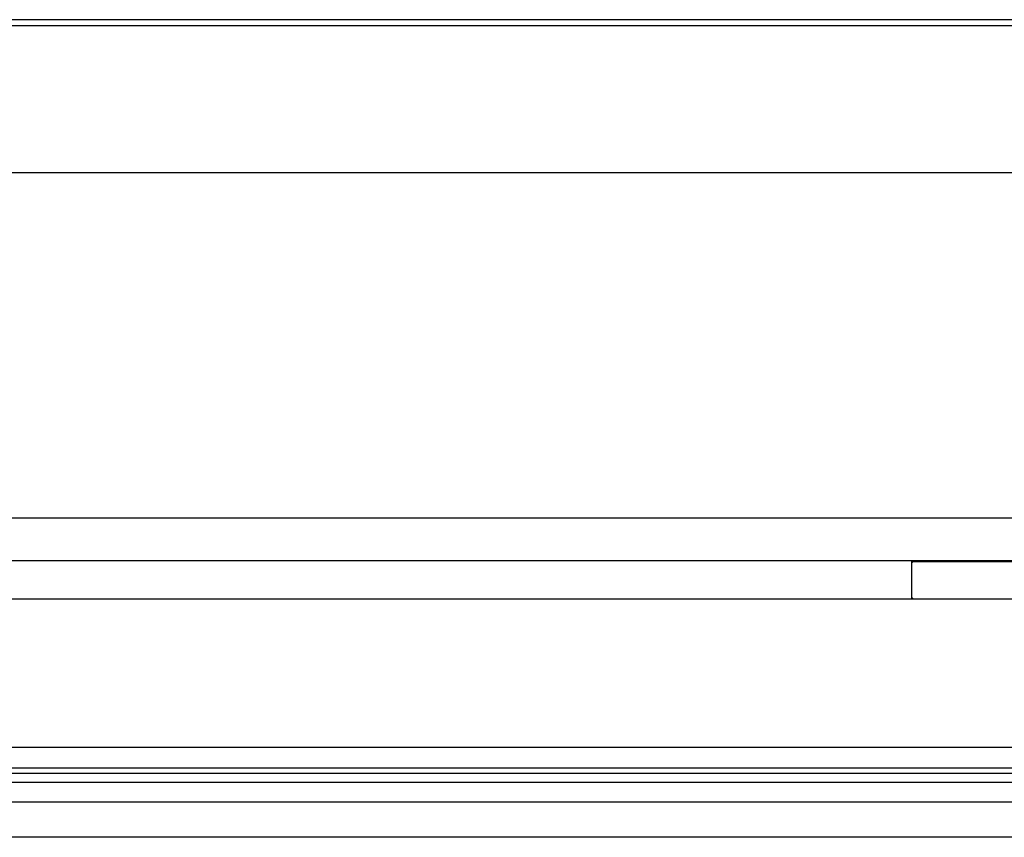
# Model space of a CAD drawing. Header units: millimetres. Extents: x -235 to 1449, y -109 to 485.
# Tile 30 of 39: x 984 to 1132, y 169 to 292. Entities that reach past the tile are written whole.
import ezdxf

# ---------------------------------------------------------------- set-up
doc = ezdxf.new("R2010")
doc.units = ezdxf.units.MM

# ---------------------------------------------------------------- blocks, each defined once
blk = doc.blocks.new('IO__20', base_point=(1117.73, 204.51))
at = {"color": 7, "linetype": 'Continuous'}
for p, q in [((1117.73, 204.51), (1117.73, 210.26)), ((1117.95, 210.18), (1138.23, 210.18)), ((1144.64, 205.78), (1143.44, 207.86)), ((1117.95, 204.58), (1138.23, 204.58)), ((1141.51, 205.63), (1144.56, 205.63)), ((1141.56, 204.58), (1146.9, 204.58))]:
    blk.add_line(p, q, dxfattribs=at)
for centre, radius, start, end in [((1117.96, 209.98), 0.202, 90.4962, 178.504), ((1144.56, 205.73), 0.1, 270, 30), ((1117.96, 204.78), 0.202, 181.496, 269.5038)]:
    blk.add_arc(centre, radius, start, end, dxfattribs=at)
blk = doc.blocks.new('SCALE_BODY_270__21', base_point=(857.73, 168.73))
at = {"color": 7, "linetype": 'Continuous'}
for p, q in [((857.73, 216.73), (1227.73, 216.73)), ((1138.23, 210.26), (933.73, 210.26)), ((1138.23, 204.51), (933.73, 204.51)), ((1137.73, 182.23), (933.73, 182.23)), ((1137.73, 179.14), (933.73, 179.14)), ((933.73, 178.39), (1137.73, 178.39)), ((1137.73, 176.97), (933.73, 176.97)), ((1152.42, 174.03), (933.73, 174.03)), ((1156.76, 168.73), (930.79, 168.73))]:
    blk.add_line(p, q, dxfattribs=at)
blk = doc.blocks.new('SCALE_PB_270__24', base_point=(835.73, 168.73))
for name, p in [('SCALE_BODY_270__21', (857.73, 168.73)), ('IO__20', (1117.73, 204.51))]:
    blk.add_blockref(name, p)
blk = doc.blocks.new('PB_270__37', base_point=(835.73, 128.9))
blk.add_blockref('SCALE_PB_270__24', (835.73, 168.73))
blk = doc.blocks.new('Alzado2', base_point=(991, 173))
blk.add_blockref('PB_270__37', (835.73, 128.9))
blk = doc.blocks.new('SCALE_BODY_270__64', base_point=(857.73, 268.66))
at = {"color": 7, "linetype": 'Continuous'}
for p, q in [((1174.48, 291.6), (933.73, 291.6)), ((1176.3, 290.66), (860.73, 290.66)), ((857.73, 268.66), (1227.73, 268.66))]:
    blk.add_line(p, q, dxfattribs=at)
blk = doc.blocks.new('SCALE_PB_270__67', base_point=(835.73, 268.16))
blk.add_blockref('SCALE_BODY_270__64', (857.73, 268.66))
blk = doc.blocks.new('PB_270__73', base_point=(835.73, 268.16))
blk.add_blockref('SCALE_PB_270__67', (835.73, 268.16))
blk = doc.blocks.new('Inferior2', base_point=(991, 297.87))
blk.add_blockref('PB_270__73', (835.73, 268.16))

msp = doc.modelspace()

# ---------------------------------------------------------------- block references
for name, p in [('Inferior2', (991, 297.87)), ('Alzado2', (991, 173))]:
    msp.add_blockref(name, p)

doc.saveas('drawing.dxf')
